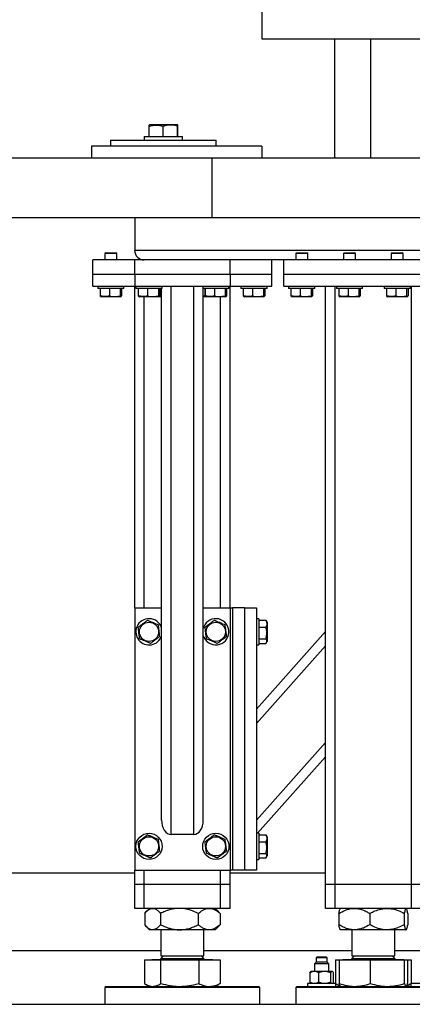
# Model space of a CAD drawing. Header units: millimetres. Extents: x 0 to 841, y 0 to 594.
# Tile 23 of 84: x 288 to 299, y 487 to 515. Entities that reach past the tile are written whole.
import ezdxf

# ---------------------------------------------------------------- set-up
doc = ezdxf.new("R2010")
doc.units = ezdxf.units.MM
doc.layers.add('TRAIT-FORT', color=4, linetype='Continuous', lineweight=25)

msp = doc.modelspace()

# ---------------------------------------------------------------- linework, layer by layer
at = {"layer": 'TRAIT-FORT', "color": 4, "linetype": 'Continuous', "lineweight": 25}
for p, q in [((294.782, 580.742), (294.782, 514.075)), ((294.782, 514.075), (368.542, 514.075)), ((296.814, 514.075), (296.814, 510.742)), ((297.829, 510.742), (297.829, 514.075)), ((291.65, 511.675), (291.629, 511.663)), ((291.629, 511.342), (291.629, 511.628)), ((291.65, 511.675), (292.218, 511.675)), ((292.027, 511.342), (292.027, 511.628)), ((292.218, 511.675), (292.41, 511.675)), ((292.431, 511.663), (292.41, 511.675)), ((292.429, 511.342), (292.429, 511.628)), ((292.432, 511.342), (292.432, 511.628)), ((291.497, 511.342), (291.497, 511.242)), ((291.497, 511.342), (292.03, 511.342)), ((292.03, 511.342), (292.564, 511.342)), ((292.564, 511.242), (292.564, 511.342)), ((294.782, 511.075), (290.019, 511.075)), ((290.019, 511.075), (290.019, 510.742)), ((290.557, 511.242), (290.557, 511.075)), ((290.557, 511.242), (293.503, 511.242)), ((293.503, 511.075), (293.503, 511.242)), ((294.782, 511.075), (294.782, 510.742)), ((273.391, 510.742), (293.391, 510.742)), ((293.391, 509.075), (293.391, 510.742)), ((293.391, 510.742), (313.392, 510.742)), ((273.391, 509.075), (293.391, 509.075)), ((291.229, 509.075), (291.229, 508.158)), ((293.391, 509.075), (313.392, 509.075)), ((290.419, 508.092), (290.396, 508.068)), ((290.396, 508.068), (290.396, 507.892)), ((290.729, 508.068), (290.396, 508.068)), ((290.419, 508.092), (290.706, 508.092)), ((290.729, 508.068), (290.706, 508.092)), ((290.729, 507.892), (290.729, 508.068)), ((369.562, 508.158), (291.229, 508.158)), ((295.752, 508.092), (295.729, 508.068)), ((295.729, 508.068), (295.729, 507.892)), ((296.062, 508.068), (295.729, 508.068)), ((295.752, 508.092), (296.039, 508.092)), ((296.062, 508.068), (296.039, 508.092)), ((296.062, 507.892), (296.062, 508.068)), ((297.085, 508.092), (297.062, 508.068)), ((297.062, 508.068), (297.062, 507.892)), ((297.395, 508.068), (297.062, 508.068)), ((297.085, 508.092), (297.372, 508.092)), ((297.395, 508.068), (297.372, 508.092)), ((297.395, 507.892), (297.395, 508.068)), ((298.419, 508.092), (298.395, 508.068)), ((298.395, 508.068), (298.395, 507.892)), ((298.729, 508.068), (298.395, 508.068)), ((298.419, 508.092), (298.705, 508.092)), ((298.729, 508.068), (298.705, 508.092)), ((298.729, 507.892), (298.729, 508.068)), ((290.062, 507.492), (290.062, 507.892)), ((291.229, 507.892), (290.062, 507.892)), ((291.229, 507.492), (291.229, 507.892)), ((291.495, 507.892), (291.229, 507.892)), ((291.462, 507.894), (291.462, 507.892)), ((295.396, 507.892), (291.495, 507.892)), ((293.895, 507.492), (293.895, 507.892)), ((295.062, 507.492), (295.062, 507.892)), ((295.396, 507.492), (295.396, 507.892)), ((300.396, 507.892), (295.396, 507.892)), ((290.062, 507.158), (290.062, 507.492)), ((290.062, 507.492), (291.229, 507.492)), ((291.229, 507.492), (291.229, 507.158)), ((291.229, 507.492), (293.895, 507.492)), ((293.895, 507.492), (295.062, 507.492)), ((293.895, 507.492), (293.895, 507.158)), ((295.062, 507.158), (295.062, 507.492)), ((295.396, 507.158), (295.396, 507.492)), ((295.396, 507.492), (300.396, 507.492)), ((290.062, 507.158), (291.229, 507.158)), ((290.195, 507.158), (290.195, 507.092)), ((290.223, 507.092), (290.195, 507.092)), ((290.929, 507.092), (290.223, 507.092)), ((290.261, 507.092), (290.261, 506.892)), ((290.522, 507.092), (290.522, 506.892)), ((290.823, 507.092), (290.823, 506.892)), ((290.863, 507.092), (290.863, 506.892)), ((290.929, 507.092), (290.929, 507.158)), ((291.229, 498.158), (291.229, 507.158)), ((291.229, 507.158), (293.895, 507.158)), ((291.262, 507.158), (291.262, 507.092)), ((291.29, 507.092), (291.262, 507.092)), ((291.995, 507.092), (291.29, 507.092)), ((291.328, 507.092), (291.328, 506.892)), ((291.588, 507.092), (291.588, 506.892)), ((291.89, 507.092), (291.89, 506.892)), ((291.93, 507.092), (291.93, 506.892)), ((291.979, 492.226), (291.979, 507.092)), ((291.995, 507.092), (291.995, 507.158)), ((292.245, 491.825), (292.245, 507.158)), ((292.879, 491.825), (292.879, 507.158)), ((293.129, 507.158), (293.129, 507.092)), ((293.157, 507.092), (293.129, 507.092)), ((293.145, 492.226), (293.145, 507.092)), ((293.862, 507.092), (293.157, 507.092)), ((293.188, 507.092), (293.188, 506.892)), ((293.194, 507.092), (293.194, 506.892)), ((293.455, 507.092), (293.455, 506.892)), ((293.757, 507.092), (293.757, 506.892)), ((293.797, 507.092), (293.797, 506.892)), ((293.862, 507.092), (293.862, 507.158)), ((293.895, 498.158), (293.895, 507.158)), ((293.895, 507.158), (295.062, 507.158)), ((294.195, 507.158), (294.195, 507.092)), ((294.223, 507.092), (294.195, 507.092)), ((294.929, 507.092), (294.223, 507.092)), ((294.261, 507.092), (294.261, 506.892)), ((294.522, 507.092), (294.522, 506.892)), ((294.823, 507.092), (294.823, 506.892)), ((294.864, 507.092), (294.864, 506.892)), ((294.929, 507.092), (294.929, 507.158)), ((295.396, 507.158), (300.396, 507.158)), ((295.529, 507.158), (295.529, 507.092)), ((295.557, 507.092), (295.529, 507.092)), ((296.262, 507.092), (295.557, 507.092)), ((295.594, 507.092), (295.594, 506.892)), ((295.855, 507.092), (295.855, 506.892)), ((296.156, 507.092), (296.156, 506.892)), ((296.197, 507.092), (296.197, 506.892)), ((296.262, 507.092), (296.262, 507.158)), ((296.562, 490.425), (296.562, 507.158)), ((296.829, 490.425), (296.829, 507.158)), ((296.862, 507.158), (296.862, 507.092)), ((296.89, 507.092), (296.862, 507.092)), ((297.595, 507.092), (296.89, 507.092)), ((296.928, 507.092), (296.928, 506.892)), ((297.188, 507.092), (297.188, 506.892)), ((297.49, 507.092), (297.49, 506.892)), ((297.53, 507.092), (297.53, 506.892)), ((297.595, 507.092), (297.595, 507.158)), ((298.196, 507.158), (298.196, 507.092)), ((298.224, 507.092), (298.196, 507.092)), ((298.929, 507.092), (298.224, 507.092)), ((298.261, 507.092), (298.261, 506.892)), ((298.522, 507.092), (298.522, 506.892)), ((298.823, 507.092), (298.823, 506.892)), ((298.864, 507.092), (298.864, 506.892)), ((298.929, 507.092), (298.929, 507.158)), ((298.962, 490.425), (298.962, 507.158)), ((290.277, 506.868), (290.293, 506.858)), ((290.831, 506.858), (290.293, 506.858)), ((290.831, 506.858), (290.848, 506.868)), ((291.343, 506.868), (291.36, 506.858)), ((291.898, 506.858), (291.36, 506.858)), ((291.495, 498.158), (291.495, 506.858)), ((291.898, 506.858), (291.914, 506.868)), ((291.979, 506.858), (291.898, 506.858)), ((293.188, 506.892), (293.145, 506.88)), ((293.226, 506.858), (293.145, 506.858)), ((293.188, 506.892), (293.195, 506.89)), ((293.21, 506.868), (293.226, 506.858)), ((293.765, 506.858), (293.226, 506.858)), ((293.629, 498.158), (293.629, 506.858)), ((293.765, 506.858), (293.781, 506.868)), ((294.277, 506.868), (294.293, 506.858)), ((294.831, 506.858), (294.293, 506.858)), ((294.831, 506.858), (294.848, 506.868)), ((295.61, 506.868), (295.626, 506.858)), ((296.165, 506.858), (295.626, 506.858)), ((296.165, 506.858), (296.181, 506.868)), ((296.943, 506.868), (296.96, 506.858)), ((297.498, 506.858), (296.96, 506.858)), ((297.498, 506.858), (297.514, 506.868)), ((298.277, 506.868), (298.293, 506.858)), ((298.831, 506.858), (298.293, 506.858)), ((298.831, 506.858), (298.848, 506.868)), ((291.229, 498.158), (291.229, 490.825)), ((291.229, 498.158), (291.979, 498.158)), ((293.145, 498.158), (293.895, 498.158)), ((293.895, 498.158), (293.962, 498.158)), ((293.895, 498.158), (293.895, 490.825)), ((293.962, 498.158), (293.962, 490.825)), ((294.295, 498.158), (293.962, 498.158)), ((294.295, 498.158), (294.295, 490.825)), ((294.295, 498.158), (294.629, 498.158)), ((294.629, 498.158), (294.629, 490.825)), ((294.695, 497.858), (294.629, 497.858)), ((294.695, 497.858), (294.695, 497.632)), ((293.157, 497.632), (293.145, 497.601)), ((294.695, 497.816), (294.895, 497.816)), ((294.695, 497.632), (294.695, 497.125)), ((294.695, 497.619), (294.895, 497.619)), ((294.895, 497.816), (294.905, 497.799)), ((294.929, 497.761), (294.906, 497.8)), ((294.929, 497.761), (294.929, 497.459)), ((294.629, 495.332), (296.562, 497.501)), ((294.695, 497.294), (294.895, 497.294)), ((294.929, 497.459), (294.929, 497.223)), ((294.629, 497.125), (294.695, 497.125)), ((294.629, 494.931), (296.562, 497.1)), ((294.695, 497.167), (294.895, 497.167)), ((294.906, 497.184), (294.929, 497.223)), ((294.629, 492.226), (296.562, 494.395)), ((294.659, 491.858), (296.562, 493.994)), ((292.879, 491.825), (292.245, 491.825)), ((294.695, 491.858), (294.629, 491.858)), ((294.695, 491.858), (294.695, 491.632)), ((294.695, 491.816), (294.895, 491.816)), ((294.895, 491.816), (294.905, 491.799)), ((294.929, 491.761), (294.906, 491.8)), ((294.695, 491.632), (294.695, 491.125)), ((294.695, 491.619), (294.895, 491.619)), ((294.929, 491.761), (294.929, 491.459)), ((294.695, 491.294), (294.895, 491.294)), ((294.906, 491.184), (294.929, 491.223)), ((294.929, 491.459), (294.929, 491.223)), ((294.629, 491.125), (294.695, 491.125)), ((294.695, 491.167), (294.895, 491.167)), ((291.229, 490.742), (253.391, 490.742)), ((291.229, 490.425), (291.229, 490.825)), ((291.229, 490.825), (293.895, 490.825)), ((291.495, 490.425), (291.495, 490.825)), ((293.629, 490.425), (293.629, 490.825)), ((293.895, 490.425), (293.895, 490.825)), ((293.962, 490.825), (293.895, 490.825)), ((296.562, 490.742), (293.895, 490.742)), ((294.295, 490.825), (293.962, 490.825)), ((294.629, 490.825), (294.295, 490.825)), ((291.495, 490.425), (291.229, 490.425)), ((291.229, 489.758), (291.229, 490.425)), ((293.629, 490.425), (291.495, 490.425)), ((291.495, 489.758), (291.495, 490.425)), ((293.895, 490.425), (293.629, 490.425)), ((293.629, 489.758), (293.629, 490.425)), ((293.895, 489.758), (293.895, 490.425)), ((296.829, 490.425), (296.562, 490.425)), ((296.562, 489.758), (296.562, 490.425)), ((298.962, 490.425), (296.829, 490.425)), ((296.829, 489.758), (296.829, 490.425)), ((299.229, 490.425), (298.962, 490.425)), ((298.962, 489.758), (298.962, 490.425)), ((291.495, 489.758), (291.229, 489.758)), ((293.629, 489.758), (291.495, 489.758)), ((291.508, 489.617), (291.508, 489.3)), ((291.645, 489.758), (291.553, 489.666)), ((291.95, 489.617), (291.95, 489.3)), ((293.004, 489.617), (293.004, 489.3)), ((293.571, 489.666), (293.479, 489.758)), ((293.57, 489.664), (293.616, 489.617)), ((293.616, 489.617), (293.616, 489.3)), ((293.895, 489.758), (293.629, 489.758)), ((296.829, 489.758), (296.562, 489.758)), ((298.962, 489.758), (296.829, 489.758)), ((296.934, 489.617), (296.934, 489.3)), ((296.979, 489.758), (296.974, 489.754)), ((297.797, 489.617), (297.797, 489.3)), ((298.759, 489.617), (298.759, 489.3)), ((298.817, 489.754), (298.812, 489.758)), ((298.857, 489.617), (298.857, 489.3)), ((299.229, 489.758), (298.962, 489.758)), ((293.616, 489.3), (293.57, 489.253)), ((291.553, 489.251), (291.645, 489.158)), ((291.729, 489.158), (291.645, 489.158)), ((292.477, 489.158), (291.729, 489.158)), ((291.962, 489.158), (291.962, 488.431)), ((293.31, 489.158), (292.477, 489.158)), ((293.162, 488.431), (293.162, 489.158)), ((293.479, 489.158), (293.31, 489.158)), ((293.479, 489.158), (293.571, 489.251)), ((296.974, 489.164), (296.979, 489.158)), ((297.365, 489.158), (296.979, 489.158)), ((297.296, 489.158), (297.296, 488.431)), ((298.278, 489.158), (297.365, 489.158)), ((298.808, 489.158), (298.278, 489.158)), ((298.495, 488.431), (298.495, 489.158)), ((298.812, 489.158), (298.808, 489.158)), ((298.812, 489.158), (298.817, 489.164)), ((291.962, 488.575), (253.391, 488.575)), ((297.296, 488.575), (293.162, 488.575)), ((333.296, 488.575), (298.495, 488.575)), ((291.507, 488.318), (291.507, 487.657)), ((291.507, 488.318), (291.961, 488.318)), ((291.71, 488.325), (291.71, 488.318)), ((291.71, 488.325), (293.263, 488.325)), ((291.961, 487.657), (291.961, 488.318)), ((291.961, 488.318), (293.016, 488.318)), ((292.034, 488.431), (291.962, 488.358)), ((291.962, 488.431), (293.056, 488.431)), ((291.962, 488.358), (293.162, 488.358)), ((293.016, 488.318), (293.016, 487.657)), ((293.016, 488.318), (293.617, 488.318)), ((293.056, 488.431), (293.162, 488.431)), ((293.162, 488.358), (293.09, 488.431)), ((293.263, 488.325), (293.414, 488.325)), ((293.414, 488.318), (293.414, 488.325)), ((293.617, 488.318), (293.617, 487.657)), ((296.302, 488.258), (296.252, 488.208)), ((296.252, 488.208), (296.252, 487.992)), ((296.652, 488.208), (296.252, 488.208)), ((296.319, 488.392), (296.302, 488.375)), ((296.302, 488.375), (296.302, 488.258)), ((296.602, 488.375), (296.302, 488.375)), ((296.602, 488.258), (296.302, 488.258)), ((296.585, 488.392), (296.319, 488.392)), ((296.602, 488.375), (296.585, 488.392)), ((296.602, 488.258), (296.602, 488.375)), ((296.652, 488.208), (296.602, 488.258)), ((296.652, 487.992), (296.652, 488.208)), ((296.841, 488.318), (296.841, 487.658)), ((296.841, 488.318), (296.939, 488.318)), ((296.939, 488.318), (296.939, 487.657)), ((296.939, 488.318), (297.81, 488.318)), ((297.044, 488.325), (297.044, 488.318)), ((297.044, 488.325), (298.747, 488.325)), ((297.368, 488.431), (297.296, 488.358)), ((297.296, 488.431), (298.495, 488.431)), ((297.296, 488.358), (298.495, 488.358)), ((297.81, 488.318), (297.81, 487.657)), ((297.81, 488.318), (298.766, 488.318)), ((298.495, 488.358), (298.423, 488.431)), ((298.747, 488.318), (298.747, 488.325)), ((298.766, 487.657), (298.766, 488.318)), ((298.766, 488.318), (298.852, 488.318)), ((298.852, 488.318), (298.852, 487.657)), ((298.852, 488.318), (298.951, 488.318)), ((298.951, 488.318), (298.951, 487.658)), ((296.118, 487.958), (296.118, 487.692)), ((296.152, 487.992), (296.142, 487.985)), ((296.241, 487.992), (296.152, 487.992)), ((296.532, 487.992), (296.241, 487.992)), ((296.364, 487.958), (296.364, 487.692)), ((296.742, 487.992), (296.532, 487.992)), ((296.699, 487.958), (296.699, 487.692)), ((296.752, 487.992), (296.742, 487.992)), ((296.762, 487.985), (296.752, 487.992)), ((296.786, 487.692), (296.786, 487.958)), ((293.617, 487.657), (293.577, 487.635)), ((296.052, 487.658), (296.052, 487.575)), ((296.839, 487.658), (296.052, 487.658)), ((296.142, 487.666), (296.152, 487.658)), ((296.752, 487.658), (296.762, 487.666)), ((296.852, 487.658), (296.839, 487.658)), ((296.852, 487.575), (296.852, 487.658)), ((298.836, 487.611), (298.939, 487.652)), ((298.939, 487.651), (298.91, 487.635)), ((298.939, 487.658), (298.939, 487.575)), ((299.739, 487.658), (298.939, 487.658)), ((290.429, 487.575), (290.396, 487.542)), ((290.396, 487.542), (290.396, 487.075)), ((294.729, 487.542), (290.396, 487.542)), ((290.429, 487.575), (294.695, 487.575)), ((291.546, 487.633), (291.645, 487.575)), ((293.479, 487.575), (293.578, 487.633)), ((294.729, 487.542), (294.695, 487.575)), ((294.729, 487.075), (294.729, 487.542)), ((295.762, 487.575), (295.729, 487.542)), ((295.729, 487.542), (295.729, 487.075)), ((300.062, 487.542), (295.729, 487.542)), ((295.762, 487.575), (300.029, 487.575)), ((296.879, 487.633), (296.974, 487.578)), ((296.974, 487.578), (296.979, 487.575)), ((298.812, 487.575), (298.817, 487.578)), ((298.818, 487.579), (298.912, 487.633)), ((253.391, 487.075), (553.391, 487.075))]:
    msp.add_line(p, q, dxfattribs=at)
for centre, radius in [((291.629, 497.492), 0.269), ((293.495, 497.492), 0.269), ((291.629, 491.492), 0.367), ((293.495, 491.492), 0.367), ((291.629, 491.492), 0.269), ((293.495, 491.492), 0.269)]:
    msp.add_circle(centre, radius, dxfattribs=at)
for centre, radius, start, end in [((291.495, 508.158), 0.267, 180, 270), ((291.629, 497.492), 0.367, 17.3414, 157.4773), ((293.495, 497.492), 0.367, 197.3414, 157.4773), ((291.629, 497.492), 0.367, 157.4773, 342.6586), ((291.929, 488.358), 0.0333, 270, 0), ((293.195, 488.358), 0.0333, 180, 270), ((297.262, 488.358), 0.0333, 270, 360), ((298.529, 488.358), 0.0333, 180, 270)]:
    msp.add_arc(centre, radius, start, end, dxfattribs=at)
for centre, start_param, end_param in [((292.245, 492.226), 1.570796, 3.141593), ((292.879, 492.226), 3.141593, 4.712389)]:
    msp.add_ellipse(centre, major_axis=(0, 0.401), ratio=0.665371, start_param=start_param, end_param=end_param, dxfattribs=at)
for points, knots in [([(291.629, 511.628), (291.663, 511.638), (291.733, 511.659), (291.837, 511.667), (291.936, 511.655), (291.996, 511.637), (292.027, 511.628)], [0, 0, 0, 0, 0.264451, 0.534842, 0.765038, 1, 1, 1, 1]), ([(291.629, 511.628), (291.629, 511.639), (291.629, 511.659), (291.63, 511.661), (291.63, 511.662)], [0, 0, 0, 0, 0.535236, 1, 1, 1, 1]), ([(292.429, 511.628), (292.403, 511.636), (292.353, 511.651), (292.267, 511.665), (292.17, 511.664), (292.088, 511.647), (292.041, 511.632), (292.027, 511.628)], [0, 0, 0, 0, 0.192576, 0.386144, 0.638295, 0.897195, 1, 1, 1, 1]), ([(292.432, 511.628), (292.432, 511.638), (292.431, 511.659), (292.43, 511.667), (292.429, 511.655), (292.429, 511.637), (292.429, 511.628)], [0, 0, 0, 0, 0.264637, 0.534977, 0.765271, 1, 1, 1, 1]), ([(290.277, 506.869), (290.276, 506.869), (290.272, 506.869), (290.267, 506.879), (290.262, 506.889), (290.261, 506.892)], [0, 0, 0, 0, 0.082347, 0.737973, 1, 1, 1, 1]), ([(290.522, 506.892), (290.499, 506.885), (290.453, 506.87), (290.386, 506.864), (290.321, 506.872), (290.281, 506.885), (290.261, 506.892)], [0, 0, 0, 0, 0.264097, 0.534681, 0.765327, 1, 1, 1, 1]), ([(290.522, 506.892), (290.548, 506.885), (290.601, 506.87), (290.679, 506.864), (290.754, 506.872), (290.8, 506.885), (290.823, 506.892)], [0, 0, 0, 0, 0.265001, 0.535143, 0.765816, 1, 1, 1, 1]), ([(290.863, 506.892), (290.858, 506.882), (290.85, 506.865), (290.838, 506.867), (290.83, 506.878), (290.824, 506.889), (290.823, 506.892)], [0, 0, 0, 0, 0.385666, 0.637645, 0.896597, 1, 1, 1, 1]), ([(291.343, 506.869), (291.343, 506.869), (291.339, 506.869), (291.334, 506.879), (291.329, 506.889), (291.328, 506.892)], [0, 0, 0, 0, 0.082154, 0.73825, 1, 1, 1, 1]), ([(291.588, 506.892), (291.566, 506.885), (291.52, 506.87), (291.452, 506.864), (291.387, 506.872), (291.348, 506.885), (291.328, 506.892)], [0, 0, 0, 0, 0.264776, 0.535215, 0.765836, 1, 1, 1, 1]), ([(291.588, 506.892), (291.615, 506.885), (291.667, 506.87), (291.746, 506.864), (291.821, 506.872), (291.867, 506.885), (291.89, 506.892)], [0, 0, 0, 0, 0.264386, 0.534528, 0.765201, 1, 1, 1, 1]), ([(291.93, 506.892), (291.925, 506.882), (291.917, 506.865), (291.904, 506.867), (291.896, 506.878), (291.891, 506.889), (291.89, 506.892)], [0, 0, 0, 0, 0.3854801, 0.6375546, 0.8965071, 1, 1, 1, 1]), ([(291.916, 506.877), (291.922, 506.875), (291.943, 506.87), (291.964, 506.87), (291.979, 506.869)], [0, 0, 0, 0, 0.294402, 1, 1, 1, 1]), ([(293.21, 506.869), (293.21, 506.869), (293.206, 506.869), (293.2, 506.879), (293.196, 506.889), (293.194, 506.892)], [0, 0, 0, 0, 0.082154, 0.73825, 1, 1, 1, 1]), ([(293.455, 506.892), (293.432, 506.885), (293.387, 506.87), (293.319, 506.864), (293.254, 506.872), (293.214, 506.885), (293.194, 506.892)], [0, 0, 0, 0, 0.26478, 0.535223, 0.765238, 1, 1, 1, 1]), ([(293.455, 506.892), (293.481, 506.885), (293.534, 506.87), (293.612, 506.864), (293.687, 506.872), (293.733, 506.885), (293.757, 506.892)], [0, 0, 0, 0, 0.264386, 0.534528, 0.765201, 1, 1, 1, 1]), ([(293.797, 506.892), (293.792, 506.882), (293.783, 506.865), (293.771, 506.867), (293.763, 506.878), (293.758, 506.889), (293.757, 506.892)], [0, 0, 0, 0, 0.3854801, 0.6375546, 0.8965071, 1, 1, 1, 1]), ([(294.277, 506.869), (294.276, 506.869), (294.272, 506.869), (294.267, 506.879), (294.262, 506.889), (294.261, 506.892)], [0, 0, 0, 0, 0.082116, 0.737907, 1, 1, 1, 1]), ([(294.522, 506.892), (294.499, 506.885), (294.453, 506.87), (294.385, 506.864), (294.321, 506.872), (294.281, 506.885), (294.261, 506.892)], [0, 0, 0, 0, 0.264696, 0.535284, 0.765324, 1, 1, 1, 1]), ([(294.522, 506.892), (294.548, 506.885), (294.601, 506.87), (294.679, 506.864), (294.754, 506.872), (294.8, 506.885), (294.823, 506.892)], [0, 0, 0, 0, 0.264312, 0.535159, 0.765129, 1, 1, 1, 1]), ([(294.864, 506.892), (294.858, 506.882), (294.85, 506.865), (294.837, 506.867), (294.829, 506.878), (294.824, 506.889), (294.823, 506.892)], [0, 0, 0, 0, 0.385666, 0.637739, 0.896691, 1, 1, 1, 1]), ([(295.61, 506.869), (295.61, 506.869), (295.606, 506.869), (295.6, 506.879), (295.596, 506.889), (295.594, 506.892)], [0, 0, 0, 0, 0.082154, 0.73825, 1, 1, 1, 1]), ([(295.855, 506.892), (295.832, 506.885), (295.787, 506.87), (295.719, 506.864), (295.654, 506.872), (295.614, 506.885), (295.594, 506.892)], [0, 0, 0, 0, 0.26478, 0.535223, 0.765238, 1, 1, 1, 1]), ([(295.855, 506.892), (295.881, 506.885), (295.934, 506.87), (296.013, 506.864), (296.087, 506.872), (296.133, 506.885), (296.156, 506.892)], [0, 0, 0, 0, 0.264385, 0.535231, 0.765202, 1, 1, 1, 1]), ([(296.197, 506.892), (296.192, 506.882), (296.183, 506.865), (296.171, 506.867), (296.163, 506.878), (296.158, 506.889), (296.156, 506.892)], [0, 0, 0, 0, 0.385479, 0.637743, 0.896507, 1, 1, 1, 1]), ([(296.943, 506.869), (296.943, 506.869), (296.939, 506.869), (296.934, 506.879), (296.929, 506.889), (296.928, 506.892)], [0, 0, 0, 0, 0.082154, 0.73825, 1, 1, 1, 1]), ([(297.188, 506.892), (297.166, 506.885), (297.12, 506.87), (297.052, 506.864), (296.987, 506.872), (296.948, 506.885), (296.928, 506.892)], [0, 0, 0, 0, 0.26478, 0.535223, 0.765238, 1, 1, 1, 1]), ([(297.188, 506.892), (297.215, 506.885), (297.267, 506.87), (297.346, 506.864), (297.421, 506.872), (297.467, 506.885), (297.49, 506.892)], [0, 0, 0, 0, 0.264386, 0.534528, 0.765201, 1, 1, 1, 1]), ([(297.53, 506.892), (297.525, 506.882), (297.517, 506.865), (297.504, 506.867), (297.496, 506.878), (297.491, 506.889), (297.49, 506.892)], [0, 0, 0, 0, 0.385479, 0.637743, 0.896507, 1, 1, 1, 1]), ([(298.277, 506.869), (298.276, 506.869), (298.272, 506.869), (298.267, 506.879), (298.262, 506.889), (298.261, 506.892)], [0, 0, 0, 0, 0.082154, 0.73825, 1, 1, 1, 1]), ([(298.522, 506.892), (298.499, 506.885), (298.453, 506.87), (298.385, 506.864), (298.321, 506.872), (298.281, 506.885), (298.261, 506.892)], [0, 0, 0, 0, 0.264776, 0.535215, 0.765836, 1, 1, 1, 1]), ([(298.522, 506.892), (298.548, 506.885), (298.601, 506.87), (298.679, 506.864), (298.754, 506.872), (298.8, 506.885), (298.823, 506.892)], [0, 0, 0, 0, 0.264386, 0.534528, 0.765201, 1, 1, 1, 1]), ([(298.864, 506.892), (298.859, 506.882), (298.85, 506.865), (298.838, 506.867), (298.829, 506.878), (298.825, 506.889), (298.823, 506.892)], [0, 0, 0, 0, 0.385479, 0.637743, 0.896507, 1, 1, 1, 1]), ([(291.588, 497.816), (291.566, 497.799), (291.52, 497.765), (291.452, 497.713), (291.387, 497.664), (291.348, 497.634), (291.328, 497.619)], [0, 0, 0, 0, 0.264781, 0.535256, 0.765856, 1, 1, 1, 1]), ([(291.368, 497.294), (291.363, 497.336), (291.354, 497.404), (291.342, 497.503), (291.334, 497.57), (291.329, 497.608), (291.328, 497.619)], [0, 0, 0, 0, 0.385591, 0.637635, 0.896533, 1, 1, 1, 1]), ([(291.588, 497.816), (291.615, 497.805), (291.667, 497.783), (291.746, 497.75), (291.821, 497.718), (291.867, 497.699), (291.89, 497.689)], [0, 0, 0, 0, 0.264366, 0.534506, 0.765157, 1, 1, 1, 1]), ([(291.93, 497.364), (291.925, 497.406), (291.917, 497.474), (291.904, 497.573), (291.896, 497.64), (291.891, 497.678), (291.89, 497.689)], [0, 0, 0, 0, 0.385555, 0.63767, 0.896543, 1, 1, 1, 1]), ([(293.455, 497.816), (293.432, 497.799), (293.387, 497.765), (293.319, 497.713), (293.254, 497.664), (293.214, 497.634), (293.194, 497.619)], [0, 0, 0, 0, 0.264785, 0.535263, 0.765258, 1, 1, 1, 1]), ([(293.234, 497.294), (293.229, 497.336), (293.221, 497.404), (293.209, 497.503), (293.2, 497.57), (293.196, 497.608), (293.194, 497.619)], [0, 0, 0, 0, 0.385591, 0.637635, 0.896533, 1, 1, 1, 1]), ([(293.455, 497.816), (293.481, 497.805), (293.534, 497.783), (293.612, 497.75), (293.687, 497.718), (293.733, 497.699), (293.757, 497.689)], [0, 0, 0, 0, 0.264366, 0.534506, 0.765157, 1, 1, 1, 1]), ([(293.797, 497.364), (293.792, 497.406), (293.783, 497.474), (293.771, 497.573), (293.763, 497.64), (293.758, 497.678), (293.757, 497.689)], [0, 0, 0, 0, 0.385555, 0.63767, 0.896543, 1, 1, 1, 1]), ([(294.895, 497.816), (294.903, 497.799), (294.918, 497.765), (294.923, 497.713), (294.915, 497.664), (294.902, 497.634), (294.895, 497.619)], [0, 0, 0, 0, 0.264642, 0.534919, 0.765376, 1, 1, 1, 1]), ([(294.895, 497.294), (294.906, 497.336), (294.922, 497.404), (294.92, 497.503), (294.909, 497.57), (294.898, 497.608), (294.895, 497.619)], [0, 0, 0, 0, 0.38556, 0.637656, 0.896469, 1, 1, 1, 1]), ([(291.669, 497.167), (291.643, 497.178), (291.59, 497.201), (291.512, 497.234), (291.437, 497.265), (291.391, 497.285), (291.368, 497.294)], [0, 0, 0, 0, 0.264366, 0.534506, 0.765157, 1, 1, 1, 1]), ([(291.669, 497.167), (291.692, 497.184), (291.738, 497.219), (291.806, 497.27), (291.87, 497.319), (291.91, 497.349), (291.93, 497.364)], [0, 0, 0, 0, 0.2646241, 0.5349378, 0.7654004, 1, 1, 1, 1]), ([(293.536, 497.167), (293.51, 497.178), (293.457, 497.201), (293.379, 497.234), (293.304, 497.265), (293.258, 497.285), (293.234, 497.294)], [0, 0, 0, 0, 0.264366, 0.534506, 0.765157, 1, 1, 1, 1]), ([(293.536, 497.167), (293.558, 497.184), (293.604, 497.219), (293.672, 497.27), (293.737, 497.319), (293.777, 497.349), (293.797, 497.364)], [0, 0, 0, 0, 0.2646241, 0.5349378, 0.7654004, 1, 1, 1, 1]), ([(294.895, 497.167), (294.903, 497.178), (294.918, 497.2), (294.923, 497.234), (294.915, 497.265), (294.902, 497.285), (294.895, 497.294)], [0, 0, 0, 0, 0.264759, 0.535068, 0.76541, 1, 1, 1, 1]), ([(291.588, 491.816), (291.566, 491.799), (291.52, 491.765), (291.452, 491.713), (291.387, 491.664), (291.348, 491.634), (291.328, 491.619)], [0, 0, 0, 0, 0.264782, 0.535256, 0.765857, 1, 1, 1, 1]), ([(291.588, 491.816), (291.615, 491.805), (291.667, 491.783), (291.746, 491.75), (291.821, 491.718), (291.867, 491.699), (291.89, 491.689)], [0, 0, 0, 0, 0.264367, 0.534506, 0.765157, 1, 1, 1, 1]), ([(293.455, 491.816), (293.432, 491.799), (293.387, 491.765), (293.319, 491.713), (293.254, 491.664), (293.214, 491.634), (293.194, 491.619)], [0, 0, 0, 0, 0.264786, 0.535263, 0.765259, 1, 1, 1, 1]), ([(293.455, 491.816), (293.481, 491.805), (293.534, 491.783), (293.612, 491.75), (293.687, 491.718), (293.733, 491.699), (293.757, 491.689)], [0, 0, 0, 0, 0.264367, 0.534506, 0.765157, 1, 1, 1, 1]), ([(294.895, 491.816), (294.903, 491.799), (294.918, 491.765), (294.923, 491.713), (294.915, 491.664), (294.902, 491.634), (294.895, 491.619)], [0, 0, 0, 0, 0.264643, 0.534919, 0.765377, 1, 1, 1, 1]), ([(291.368, 491.294), (291.363, 491.336), (291.354, 491.404), (291.342, 491.503), (291.334, 491.57), (291.329, 491.608), (291.328, 491.619)], [0, 0, 0, 0, 0.385592, 0.637636, 0.896532, 1, 1, 1, 1]), ([(291.93, 491.364), (291.925, 491.406), (291.917, 491.474), (291.904, 491.573), (291.896, 491.64), (291.891, 491.678), (291.89, 491.689)], [0, 0, 0, 0, 0.385556, 0.63767, 0.896542, 1, 1, 1, 1]), ([(293.234, 491.294), (293.229, 491.336), (293.221, 491.404), (293.209, 491.503), (293.2, 491.57), (293.196, 491.608), (293.194, 491.619)], [0, 0, 0, 0, 0.385592, 0.637636, 0.896532, 1, 1, 1, 1]), ([(293.797, 491.364), (293.792, 491.406), (293.783, 491.474), (293.771, 491.573), (293.763, 491.64), (293.758, 491.678), (293.757, 491.689)], [0, 0, 0, 0, 0.385556, 0.63767, 0.896542, 1, 1, 1, 1]), ([(294.895, 491.294), (294.906, 491.336), (294.922, 491.404), (294.92, 491.503), (294.909, 491.57), (294.898, 491.608), (294.895, 491.619)], [0, 0, 0, 0, 0.385561, 0.637657, 0.896468, 1, 1, 1, 1]), ([(291.669, 491.167), (291.643, 491.178), (291.59, 491.201), (291.512, 491.234), (291.437, 491.265), (291.391, 491.285), (291.368, 491.294)], [0, 0, 0, 0, 0.264367, 0.534507, 0.765157, 1, 1, 1, 1]), ([(291.669, 491.167), (291.692, 491.184), (291.738, 491.219), (291.806, 491.27), (291.87, 491.319), (291.91, 491.349), (291.93, 491.364)], [0, 0, 0, 0, 0.264625, 0.534938, 0.765401, 1, 1, 1, 1]), ([(293.536, 491.167), (293.51, 491.178), (293.457, 491.201), (293.379, 491.234), (293.304, 491.265), (293.258, 491.285), (293.234, 491.294)], [0, 0, 0, 0, 0.264367, 0.534507, 0.765157, 1, 1, 1, 1]), ([(293.536, 491.167), (293.558, 491.184), (293.604, 491.219), (293.672, 491.27), (293.737, 491.319), (293.777, 491.349), (293.797, 491.364)], [0, 0, 0, 0, 0.264625, 0.534938, 0.765401, 1, 1, 1, 1]), ([(294.895, 491.167), (294.903, 491.178), (294.918, 491.2), (294.923, 491.234), (294.915, 491.265), (294.902, 491.285), (294.895, 491.294)], [0, 0, 0, 0, 0.264759, 0.535068, 0.76541, 1, 1, 1, 1]), ([(291.508, 489.617), (291.523, 489.634), (291.563, 489.679), (291.632, 489.735), (291.692, 489.757), (291.725, 489.758), (291.729, 489.758)], [0, 0, 0, 0, 0.21755, 0.574914, 0.943237, 1, 1, 1, 1]), ([(291.729, 489.758), (291.753, 489.755), (291.801, 489.749), (291.876, 489.699), (291.924, 489.645), (291.95, 489.617)], [0, 0, 0, 0, 0.309545, 0.62842, 1, 1, 1, 1]), ([(292.477, 489.758), (292.431, 489.756), (292.339, 489.752), (292.204, 489.721), (292.074, 489.676), (291.991, 489.636), (291.95, 489.617)], [0, 0, 0, 0, 0.249339, 0.504349, 0.750904, 1, 1, 1, 1]), ([(293.004, 489.617), (292.932, 489.65), (292.822, 489.701), (292.666, 489.741), (292.562, 489.757), (292.499, 489.758), (292.477, 489.758)], [0, 0, 0, 0, 0.432167, 0.655762, 0.879739, 1, 1, 1, 1]), ([(293.004, 489.617), (293.046, 489.65), (293.11, 489.701), (293.201, 489.741), (293.26, 489.757), (293.297, 489.758), (293.31, 489.758)], [0, 0, 0, 0, 0.432159, 0.655995, 0.879659, 1, 1, 1, 1]), ([(293.31, 489.758), (293.337, 489.756), (293.39, 489.752), (293.469, 489.721), (293.544, 489.676), (293.592, 489.636), (293.616, 489.617)], [0, 0, 0, 0, 0.249603, 0.504412, 0.751095, 1, 1, 1, 1]), ([(296.934, 489.617), (296.993, 489.65), (297.083, 489.701), (297.211, 489.741), (297.296, 489.757), (297.347, 489.758), (297.365, 489.758)], [0, 0, 0, 0, 0.432157, 0.655979, 0.87976, 1, 1, 1, 1]), ([(296.934, 489.617), (296.94, 489.65), (296.951, 489.7), (296.964, 489.741), (296.972, 489.749), (296.975, 489.753)], [0, 0, 0, 0, 0.511353, 0.776195, 1, 1, 1, 1]), ([(297.365, 489.758), (297.403, 489.756), (297.479, 489.752), (297.589, 489.721), (297.696, 489.676), (297.763, 489.636), (297.797, 489.617)], [0, 0, 0, 0, 0.249456, 0.504121, 0.751083, 1, 1, 1, 1]), ([(297.797, 489.617), (297.83, 489.634), (297.917, 489.68), (298.067, 489.735), (298.198, 489.757), (298.269, 489.758), (298.278, 489.758)], [0, 0, 0, 0, 0.217449, 0.574808, 0.943238, 1, 1, 1, 1]), ([(298.278, 489.758), (298.33, 489.755), (298.435, 489.749), (298.598, 489.699), (298.703, 489.645), (298.759, 489.617)], [0, 0, 0, 0, 0.309364, 0.62825, 1, 1, 1, 1]), ([(298.808, 489.758), (298.804, 489.756), (298.795, 489.752), (298.783, 489.721), (298.771, 489.676), (298.763, 489.636), (298.759, 489.617)], [0, 0, 0, 0, 0.249651, 0.504396, 0.751029, 1, 1, 1, 1]), ([(298.857, 489.617), (298.851, 489.65), (298.841, 489.7), (298.826, 489.741), (298.819, 489.749), (298.816, 489.753)], [0, 0, 0, 0, 0.511238, 0.776225, 1, 1, 1, 1]), ([(291.729, 489.158), (291.725, 489.159), (291.693, 489.159), (291.633, 489.181), (291.564, 489.236), (291.523, 489.283), (291.508, 489.3)], [0, 0, 0, 0, 0.056762, 0.413065, 0.782453, 1, 1, 1, 1]), ([(291.95, 489.3), (291.924, 489.272), (291.876, 489.219), (291.802, 489.168), (291.754, 489.162), (291.729, 489.158)], [0, 0, 0, 0, 0.371584, 0.681584, 1, 1, 1, 1]), ([(291.95, 489.3), (292.022, 489.267), (292.132, 489.216), (292.288, 489.176), (292.392, 489.16), (292.455, 489.159), (292.477, 489.158)], [0, 0, 0, 0, 0.432172, 0.655769, 0.879738, 1, 1, 1, 1]), ([(292.477, 489.158), (292.523, 489.16), (292.616, 489.165), (292.75, 489.196), (292.881, 489.241), (292.963, 489.281), (293.004, 489.3)], [0, 0, 0, 0, 0.249801, 0.504359, 0.750909, 1, 1, 1, 1]), ([(293.31, 489.158), (293.283, 489.16), (293.23, 489.165), (293.151, 489.196), (293.076, 489.241), (293.028, 489.281), (293.004, 489.3)], [0, 0, 0, 0, 0.249474, 0.504327, 0.751053, 1, 1, 1, 1]), ([(293.616, 489.3), (293.574, 489.267), (293.51, 489.216), (293.42, 489.176), (293.36, 489.16), (293.323, 489.159), (293.31, 489.158)], [0, 0, 0, 0, 0.432084, 0.655882, 0.879507, 1, 1, 1, 1]), ([(297.365, 489.158), (297.328, 489.16), (297.252, 489.165), (297.141, 489.196), (297.035, 489.241), (296.967, 489.281), (296.934, 489.3)], [0, 0, 0, 0, 0.249403, 0.504449, 0.751069, 1, 1, 1, 1]), ([(296.975, 489.165), (296.973, 489.166), (296.967, 489.169), (296.957, 489.197), (296.945, 489.241), (296.938, 489.28), (296.934, 489.3)], [0, 0, 0, 0, 0.11177, 0.413326, 0.70528, 1, 1, 1, 1]), ([(297.797, 489.3), (297.738, 489.267), (297.648, 489.216), (297.52, 489.176), (297.435, 489.16), (297.384, 489.159), (297.365, 489.158)], [0, 0, 0, 0, 0.432128, 0.655935, 0.879702, 1, 1, 1, 1]), ([(298.278, 489.158), (298.269, 489.159), (298.2, 489.159), (298.069, 489.181), (297.919, 489.236), (297.83, 489.283), (297.797, 489.3)], [0, 0, 0, 0, 0.056761, 0.413216, 0.782555, 1, 1, 1, 1]), ([(298.759, 489.3), (298.703, 489.272), (298.599, 489.219), (298.437, 489.168), (298.332, 489.162), (298.278, 489.158)], [0, 0, 0, 0, 0.371751, 0.681456, 1, 1, 1, 1]), ([(298.759, 489.3), (298.766, 489.267), (298.776, 489.216), (298.791, 489.176), (298.8, 489.16), (298.806, 489.159), (298.808, 489.158)], [0, 0, 0, 0, 0.431996, 0.65591, 0.879648, 1, 1, 1, 1]), ([(298.808, 489.158), (298.812, 489.16), (298.821, 489.165), (298.834, 489.196), (298.846, 489.241), (298.853, 489.281), (298.857, 489.3)], [0, 0, 0, 0, 0.249565, 0.50434, 0.751001, 1, 1, 1, 1]), ([(296.241, 487.992), (296.224, 487.99), (296.189, 487.988), (296.148, 487.973), (296.124, 487.962), (296.118, 487.958)], [0, 0, 0, 0, 0.414215, 0.838064, 1, 1, 1, 1]), ([(296.118, 487.958), (296.125, 487.969), (296.133, 487.98), (296.141, 487.983), (296.142, 487.984)], [0, 0, 0, 0, 0.881013, 1, 1, 1, 1]), ([(296.364, 487.958), (296.345, 487.968), (296.305, 487.986), (296.263, 487.99), (296.241, 487.992)], [0, 0, 0, 0, 0.493645, 1, 1, 1, 1]), ([(296.532, 487.992), (296.508, 487.99), (296.46, 487.988), (296.405, 487.973), (296.373, 487.962), (296.364, 487.958)], [0, 0, 0, 0, 0.413786, 0.838215, 1, 1, 1, 1]), ([(296.699, 487.958), (296.672, 487.968), (296.618, 487.986), (296.56, 487.99), (296.532, 487.992)], [0, 0, 0, 0, 0.493904, 1, 1, 1, 1]), ([(296.742, 487.992), (296.736, 487.99), (296.724, 487.988), (296.709, 487.973), (296.701, 487.962), (296.699, 487.958)], [0, 0, 0, 0, 0.413828, 0.837951, 1, 1, 1, 1]), ([(296.786, 487.958), (296.779, 487.968), (296.765, 487.986), (296.75, 487.99), (296.742, 487.992)], [0, 0, 0, 0, 0.492971, 1, 1, 1, 1]), ([(291.507, 487.657), (291.544, 487.635), (291.6, 487.601), (291.676, 487.579), (291.715, 487.576), (291.734, 487.575)], [0, 0, 0, 0, 0.495225, 0.74766, 1, 1, 1, 1]), ([(291.734, 487.575), (291.772, 487.579), (291.849, 487.588), (291.923, 487.634), (291.961, 487.657)], [0, 0, 0, 0, 0.494356, 1, 1, 1, 1]), ([(291.961, 487.657), (292.046, 487.635), (292.176, 487.601), (292.353, 487.579), (292.443, 487.576), (292.488, 487.575)], [0, 0, 0, 0, 0.495212, 0.747968, 1, 1, 1, 1]), ([(292.488, 487.575), (292.576, 487.579), (292.755, 487.588), (292.928, 487.634), (293.016, 487.657)], [0, 0, 0, 0, 0.494752, 1, 1, 1, 1]), ([(293.016, 487.657), (293.064, 487.635), (293.138, 487.601), (293.239, 487.579), (293.291, 487.576), (293.316, 487.575)], [0, 0, 0, 0, 0.49523, 0.74774, 1, 1, 1, 1]), ([(293.316, 487.575), (293.367, 487.579), (293.469, 487.588), (293.567, 487.634), (293.617, 487.657)], [0, 0, 0, 0, 0.494596, 1, 1, 1, 1]), ([(296.241, 487.658), (296.224, 487.66), (296.189, 487.662), (296.148, 487.677), (296.124, 487.689), (296.118, 487.692)], [0, 0, 0, 0, 0.414215, 0.838064, 1, 1, 1, 1]), ([(296.118, 487.692), (296.125, 487.682), (296.133, 487.67), (296.141, 487.667), (296.142, 487.667)], [0, 0, 0, 0, 0.881013, 1, 1, 1, 1]), ([(296.364, 487.692), (296.345, 487.683), (296.305, 487.664), (296.263, 487.66), (296.241, 487.658)], [0, 0, 0, 0, 0.493645, 1, 1, 1, 1]), ([(296.532, 487.658), (296.508, 487.66), (296.46, 487.662), (296.405, 487.677), (296.373, 487.689), (296.364, 487.692)], [0, 0, 0, 0, 0.413786, 0.838215, 1, 1, 1, 1]), ([(296.699, 487.692), (296.672, 487.683), (296.618, 487.664), (296.56, 487.66), (296.532, 487.658)], [0, 0, 0, 0, 0.493904, 1, 1, 1, 1]), ([(296.742, 487.658), (296.736, 487.66), (296.724, 487.662), (296.709, 487.677), (296.701, 487.689), (296.699, 487.692)], [0, 0, 0, 0, 0.413828, 0.837951, 1, 1, 1, 1]), ([(296.786, 487.692), (296.779, 487.682), (296.772, 487.67), (296.763, 487.667), (296.762, 487.667)], [0, 0, 0, 0, 0.881013, 1, 1, 1, 1]), ([(296.852, 487.651), (296.885, 487.629), (296.921, 487.606), (296.959, 487.595), (296.963, 487.594)], [0, 0, 0, 0, 0.899536, 1, 1, 1, 1]), ([(296.939, 487.657), (297.01, 487.635), (297.116, 487.601), (297.263, 487.579), (297.337, 487.576), (297.375, 487.575)], [0, 0, 0, 0, 0.495167, 0.747735, 1, 1, 1, 1]), ([(296.976, 487.581), (296.971, 487.584), (296.958, 487.593), (296.946, 487.633), (296.939, 487.657)], [0, 0, 0, 0, 0.413182, 1, 1, 1, 1]), ([(297.375, 487.575), (297.448, 487.579), (297.595, 487.588), (297.738, 487.634), (297.81, 487.657)], [0, 0, 0, 0, 0.494509, 1, 1, 1, 1]), ([(297.81, 487.657), (297.888, 487.635), (298.005, 487.601), (298.166, 487.579), (298.247, 487.576), (298.288, 487.575)], [0, 0, 0, 0, 0.495225, 0.747688, 1, 1, 1, 1]), ([(298.288, 487.575), (298.368, 487.579), (298.53, 487.588), (298.687, 487.634), (298.766, 487.657)], [0, 0, 0, 0, 0.494724, 1, 1, 1, 1]), ([(298.766, 487.657), (298.773, 487.635), (298.784, 487.601), (298.798, 487.579), (298.806, 487.576), (298.809, 487.575)], [0, 0, 0, 0, 0.49525, 0.747644, 1, 1, 1, 1]), ([(298.815, 487.581), (298.82, 487.584), (298.833, 487.593), (298.845, 487.633), (298.852, 487.657)], [0, 0, 0, 0, 0.413237, 1, 1, 1, 1])]:
    msp.add_open_spline(points, degree=3, knots=knots, dxfattribs=at)

doc.saveas('drawing.dxf')
